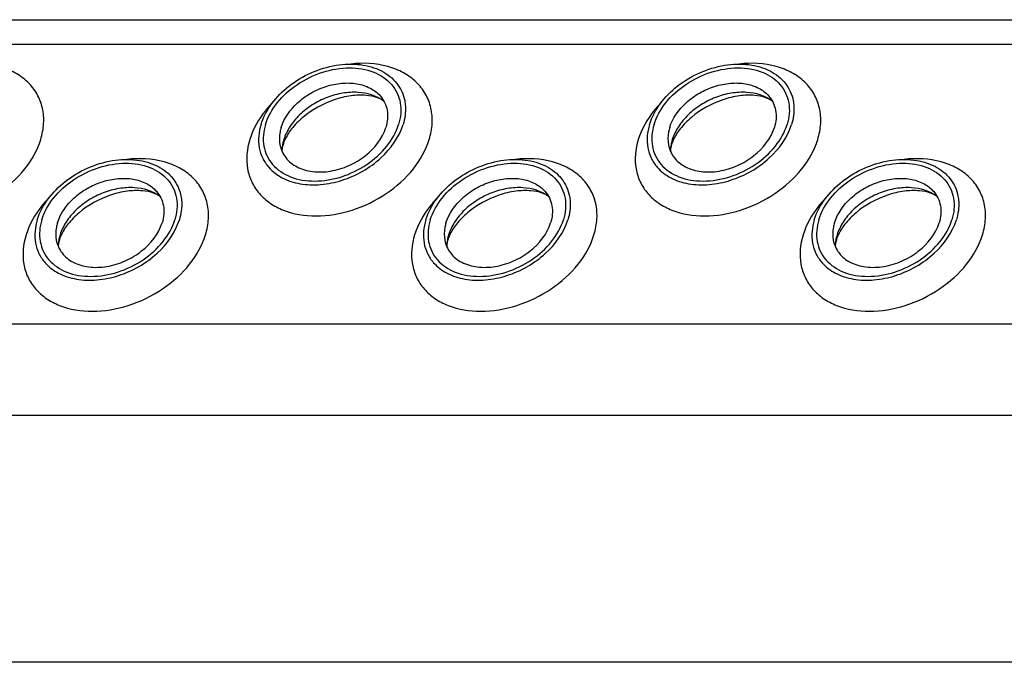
# Model space of a CAD drawing. Header units: millimetres. Extents: x 0 to 2100, y 0 to 2970.
# Tile 11 of 20: x 1296 to 1357, y 1057 to 1097. Entities that reach past the tile are written whole.
import ezdxf

# ---------------------------------------------------------------- set-up
doc = ezdxf.new("R2010")
doc.units = ezdxf.units.MM
doc.header["$LTSCALE"] = 193.6
doc.layers.get('0').update_dxf_attribs({"linetype": 'CONTINUOUS'})

msp = doc.modelspace()

# ---------------------------------------------------------------- linework, layer by layer
at = {"color": 7, "linetype": 'CONTINUOUS'}
for p, q in [((1099.501, 1097.061), (1554.68, 1097.061)), ((1574.111, 1057.465), (1118.932, 1057.465))]:
    msp.add_line(p, q, dxfattribs=at)
at = {"color": 9, "linetype": 'CONTINUOUS'}
for p, q in [((1100.244, 1095.548), (1555.423, 1095.548)), ((1108.7, 1078.315), (1563.88, 1078.315)), ((1111.458, 1072.695), (1566.638, 1072.695))]:
    msp.add_line(p, q, dxfattribs=at)
at = {"color": 7, "linetype": 'CONTINUOUS'}
for centre, radius, start, end in [((1314.884, 1088.897), 2.585, 168.6859, 169.25326), ((1315.015, 1088.868), 2.719, 162.78547, 168.6403), ((1338.814, 1088.897), 2.585, 168.6859, 169.25326), ((1338.945, 1088.868), 2.719, 162.78547, 168.6403), ((1301.235, 1082.993), 2.719, 162.78547, 168.6403), ((1325.165, 1082.993), 2.719, 162.78547, 168.6403), ((1349.094, 1082.993), 2.719, 162.78547, 168.6403), ((1301.104, 1083.022), 2.585, 168.6859, 169.25326), ((1325.033, 1083.022), 2.585, 168.6859, 169.25326), ((1348.963, 1083.022), 2.585, 168.6859, 169.25326)]:
    msp.add_arc(centre, radius, start, end, dxfattribs=at)
at = {"color": 9, "linetype": 'CONTINUOUS'}
for points, knots in [([(1297.444, 1089.673), (1297.543, 1089.995), (1297.668, 1090.646), (1297.597, 1091.618), (1297.257, 1092.505), (1296.667, 1093.256), (1295.86, 1093.836), (1294.514, 1094.363), (1293.369, 1094.415), (1292.61, 1094.33)], [0, 0, 0, 0, 0.124532, 0.241854, 0.355538, 0.470156, 0.590017, 0.718045, 1, 1, 1, 1]), ([(1321.374, 1089.673), (1321.473, 1089.995), (1321.598, 1090.646), (1321.527, 1091.618), (1321.187, 1092.505), (1320.596, 1093.256), (1319.789, 1093.836), (1318.444, 1094.363), (1317.298, 1094.415), (1316.54, 1094.33)], [0, 0, 0, 0, 0.124532, 0.241854, 0.355538, 0.470156, 0.590017, 0.718045, 1, 1, 1, 1]), ([(1345.304, 1089.673), (1345.403, 1089.995), (1345.528, 1090.646), (1345.457, 1091.618), (1345.117, 1092.505), (1344.526, 1093.256), (1343.719, 1093.836), (1342.374, 1094.363), (1341.228, 1094.415), (1340.47, 1094.33)], [0, 0, 0, 0, 0.124532, 0.241854, 0.355538, 0.470156, 0.590017, 0.718045, 1, 1, 1, 1]), ([(1311.765, 1092), (1311.595, 1091.826), (1310.987, 1091.14), (1310.52, 1090.317), (1310.321, 1089.673)], [0, 0, 0, 0, 0.26484, 1, 1, 1, 1]), ([(1335.695, 1092), (1335.525, 1091.826), (1334.917, 1091.14), (1334.45, 1090.317), (1334.251, 1089.673)], [0, 0, 0, 0, 0.26484, 1, 1, 1, 1]), ([(1286.391, 1089.673), (1286.214, 1089.098), (1286.121, 1088.172), (1286.48, 1087.045), (1286.96, 1086.317), (1287.633, 1085.725), (1288.779, 1085.129), (1290.544, 1084.855), (1292.751, 1085.237), (1294.836, 1086.245), (1296.511, 1087.74), (1297.242, 1089.021), (1297.444, 1089.673)], [0, 0, 0, 0, 0.110961, 0.163438, 0.215838, 0.269928, 0.32708, 0.452332, 0.590995, 0.735015, 0.874096, 1, 1, 1, 1]), ([(1310.321, 1089.673), (1310.143, 1089.098), (1310.051, 1088.172), (1310.41, 1087.045), (1310.889, 1086.317), (1311.563, 1085.725), (1312.709, 1085.129), (1314.474, 1084.855), (1316.681, 1085.237), (1318.766, 1086.245), (1320.441, 1087.74), (1321.172, 1089.021), (1321.374, 1089.673)], [0, 0, 0, 0, 0.110961, 0.163438, 0.215838, 0.269928, 0.32708, 0.452332, 0.590995, 0.735015, 0.874096, 1, 1, 1, 1]), ([(1334.251, 1089.673), (1334.073, 1089.098), (1333.981, 1088.172), (1334.339, 1087.045), (1334.819, 1086.317), (1335.493, 1085.725), (1336.639, 1085.129), (1338.403, 1084.855), (1340.611, 1085.237), (1342.696, 1086.245), (1344.37, 1087.74), (1345.102, 1089.021), (1345.304, 1089.673)], [0, 0, 0, 0, 0.110961, 0.163438, 0.215838, 0.269928, 0.32708, 0.452332, 0.590995, 0.735015, 0.874096, 1, 1, 1, 1]), ([(1307.593, 1083.798), (1307.693, 1084.12), (1307.818, 1084.771), (1307.746, 1085.743), (1307.407, 1086.63), (1306.816, 1087.381), (1306.009, 1087.961), (1304.663, 1088.488), (1303.518, 1088.54), (1302.759, 1088.455)], [0, 0, 0, 0, 0.124532, 0.241854, 0.355538, 0.470156, 0.590017, 0.718045, 1, 1, 1, 1]), ([(1331.523, 1083.798), (1331.623, 1084.12), (1331.748, 1084.771), (1331.676, 1085.743), (1331.337, 1086.63), (1330.746, 1087.381), (1329.939, 1087.961), (1328.593, 1088.488), (1327.448, 1088.54), (1326.689, 1088.455)], [0, 0, 0, 0, 0.124532, 0.241854, 0.355538, 0.470156, 0.590017, 0.718045, 1, 1, 1, 1]), ([(1355.453, 1083.798), (1355.552, 1084.12), (1355.677, 1084.771), (1355.606, 1085.743), (1355.266, 1086.63), (1354.676, 1087.381), (1353.869, 1087.961), (1352.523, 1088.488), (1351.378, 1088.54), (1350.619, 1088.455)], [0, 0, 0, 0, 0.124532, 0.241854, 0.355538, 0.470156, 0.590017, 0.718045, 1, 1, 1, 1]), ([(1297.985, 1086.125), (1297.815, 1085.951), (1297.207, 1085.265), (1296.74, 1084.442), (1296.54, 1083.798)], [0, 0, 0, 0, 0.26484, 1, 1, 1, 1]), ([(1321.914, 1086.125), (1321.744, 1085.951), (1321.137, 1085.265), (1320.67, 1084.442), (1320.47, 1083.798)], [0, 0, 0, 0, 0.26484, 1, 1, 1, 1]), ([(1345.844, 1086.125), (1345.674, 1085.951), (1345.066, 1085.265), (1344.599, 1084.442), (1344.4, 1083.798)], [0, 0, 0, 0, 0.26484, 1, 1, 1, 1]), ([(1296.54, 1083.798), (1296.363, 1083.224), (1296.271, 1082.297), (1296.629, 1081.17), (1297.109, 1080.442), (1297.782, 1079.85), (1298.929, 1079.254), (1300.693, 1078.98), (1302.901, 1079.362), (1304.985, 1080.37), (1306.66, 1081.865), (1307.392, 1083.146), (1307.593, 1083.798)], [0, 0, 0, 0, 0.110961, 0.163438, 0.215838, 0.269928, 0.32708, 0.452332, 0.590995, 0.735015, 0.874096, 1, 1, 1, 1]), ([(1320.47, 1083.798), (1320.293, 1083.224), (1320.201, 1082.297), (1320.559, 1081.17), (1321.039, 1080.442), (1321.712, 1079.85), (1322.859, 1079.254), (1324.623, 1078.98), (1326.831, 1079.362), (1328.915, 1080.37), (1330.59, 1081.865), (1331.322, 1083.146), (1331.523, 1083.798)], [0, 0, 0, 0, 0.110961, 0.163438, 0.215838, 0.269928, 0.32708, 0.452332, 0.590995, 0.735015, 0.874096, 1, 1, 1, 1]), ([(1344.4, 1083.798), (1344.223, 1083.224), (1344.13, 1082.297), (1344.489, 1081.17), (1344.969, 1080.442), (1345.642, 1079.85), (1346.788, 1079.254), (1348.553, 1078.98), (1350.761, 1079.362), (1352.845, 1080.37), (1354.52, 1081.865), (1355.252, 1083.146), (1355.453, 1083.798)], [0, 0, 0, 0, 0.110961, 0.163438, 0.215838, 0.269928, 0.32708, 0.452332, 0.590995, 0.735015, 0.874096, 1, 1, 1, 1])]:
    msp.add_open_spline(points, degree=3, knots=knots, dxfattribs=at)
at = {"color": 7, "linetype": 'CONTINUOUS'}
for points, knots in [([(1311.015, 1090.605), (1311.301, 1091.532), (1312.318, 1092.798), (1314.074, 1093.843), (1315.593, 1094.312), (1317.095, 1094.37), (1318.431, 1094.002), (1319.446, 1093.211), (1319.789, 1092.453), (1319.864, 1092.072)], [0, 0, 0, 0, 0.256023, 0.397887, 0.538537, 0.670709, 0.789982, 0.897281, 1, 1, 1, 1]), ([(1311.291, 1090.605), (1311.44, 1091.089), (1311.983, 1092.039), (1313.225, 1093.147), (1314.771, 1093.896), (1316.41, 1094.177), (1317.93, 1093.946), (1318.942, 1093.286), (1319.423, 1092.554), (1319.689, 1091.719), (1319.62, 1091.031), (1319.488, 1090.605)], [0, 0, 0, 0, 0.126005, 0.265198, 0.409334, 0.548109, 0.673462, 0.783988, 0.836431, 0.88895, 1, 1, 1, 1]), ([(1334.945, 1090.605), (1335.231, 1091.532), (1336.248, 1092.798), (1338.004, 1093.843), (1339.523, 1094.312), (1341.025, 1094.37), (1342.361, 1094.002), (1343.376, 1093.211), (1343.719, 1092.453), (1343.794, 1092.072)], [0, 0, 0, 0, 0.256023, 0.397887, 0.538537, 0.670709, 0.789982, 0.897281, 1, 1, 1, 1]), ([(1335.221, 1090.605), (1335.37, 1091.089), (1335.913, 1092.039), (1337.155, 1093.147), (1338.701, 1093.896), (1340.34, 1094.177), (1341.86, 1093.946), (1342.871, 1093.286), (1343.352, 1092.554), (1343.618, 1091.719), (1343.55, 1091.031), (1343.418, 1090.605)], [0, 0, 0, 0, 0.126005, 0.265198, 0.409334, 0.548109, 0.673462, 0.783988, 0.836431, 0.88895, 1, 1, 1, 1]), ([(1312.258, 1090.419), (1312.437, 1091), (1313.024, 1091.812), (1314.069, 1092.566), (1314.999, 1092.98), (1315.97, 1093.182), (1316.905, 1093.156), (1317.731, 1092.898), (1318.177, 1092.565), (1318.348, 1092.371)], [0, 0, 0, 0, 0.246125, 0.38243, 0.520512, 0.654784, 0.780538, 0.895274, 1, 1, 1, 1]), ([(1336.187, 1090.419), (1336.367, 1091), (1336.954, 1091.812), (1337.998, 1092.566), (1338.929, 1092.98), (1339.899, 1093.182), (1340.835, 1093.156), (1341.661, 1092.898), (1342.107, 1092.565), (1342.278, 1092.371)], [0, 0, 0, 0, 0.246125, 0.38243, 0.520512, 0.654784, 0.780538, 0.895274, 1, 1, 1, 1]), ([(1318.574, 1092.046), (1318.129, 1092.379), (1317.23, 1092.639), (1316.024, 1092.561), (1315.062, 1092.295), (1314.16, 1091.84), (1313.378, 1091.229), (1312.772, 1090.503), (1312.504, 1089.951), (1312.418, 1089.673)], [0, 0, 0, 0, 0.223873, 0.351612, 0.485909, 0.622361, 0.75614, 0.882948, 1, 1, 1, 1]), ([(1318.574, 1092.046), (1318.456, 1092.134), (1318.103, 1092.301), (1317.417, 1092.429), (1316.51, 1092.394), (1315.141, 1092.065), (1313.859, 1091.356), (1312.914, 1090.4), (1312.587, 1089.889), (1312.476, 1089.644)], [0, 0, 0, 0, 0.061795, 0.160627, 0.290202, 0.439233, 0.74844, 0.88739, 1, 1, 1, 1]), ([(1318.348, 1092.371), (1318.459, 1092.245), (1318.648, 1091.963), (1318.863, 1091.302), (1318.809, 1090.757), (1318.705, 1090.419)], [0, 0, 0, 0, 0.242965, 0.486066, 1, 1, 1, 1]), ([(1342.504, 1092.046), (1342.059, 1092.379), (1341.159, 1092.639), (1339.954, 1092.561), (1338.992, 1092.295), (1338.09, 1091.84), (1337.308, 1091.229), (1336.702, 1090.503), (1336.434, 1089.951), (1336.348, 1089.673)], [0, 0, 0, 0, 0.223873, 0.351612, 0.485909, 0.622361, 0.75614, 0.882948, 1, 1, 1, 1]), ([(1342.504, 1092.046), (1342.386, 1092.134), (1342.033, 1092.301), (1341.347, 1092.429), (1340.44, 1092.394), (1339.071, 1092.065), (1337.789, 1091.356), (1336.844, 1090.4), (1336.517, 1089.889), (1336.406, 1089.644)], [0, 0, 0, 0, 0.061795, 0.160627, 0.290202, 0.439233, 0.74844, 0.88739, 1, 1, 1, 1]), ([(1342.278, 1092.371), (1342.389, 1092.245), (1342.578, 1091.963), (1342.792, 1091.302), (1342.739, 1090.757), (1342.635, 1090.419)], [0, 0, 0, 0, 0.242965, 0.486066, 1, 1, 1, 1]), ([(1319.864, 1092.072), (1319.887, 1091.955), (1319.948, 1091.465), (1319.875, 1090.963), (1319.765, 1090.605)], [0, 0, 0, 0, 0.240827, 1, 1, 1, 1]), ([(1343.794, 1092.072), (1343.816, 1091.955), (1343.878, 1091.465), (1343.805, 1090.963), (1343.695, 1090.605)], [0, 0, 0, 0, 0.240827, 1, 1, 1, 1]), ([(1311.015, 1090.605), (1310.873, 1090.148), (1310.801, 1089.411), (1311.089, 1088.516), (1311.343, 1088.134), (1311.492, 1087.964)], [0, 0, 0, 0, 0.513998, 0.757111, 1, 1, 1, 1]), ([(1311.291, 1090.605), (1311.159, 1090.179), (1311.091, 1089.492), (1311.357, 1088.657), (1311.838, 1087.924), (1312.85, 1087.264), (1314.369, 1087.034), (1316.009, 1087.315), (1317.554, 1088.063), (1318.796, 1089.172), (1319.339, 1090.122), (1319.488, 1090.605)], [0, 0, 0, 0, 0.11105, 0.163569, 0.216012, 0.326538, 0.451891, 0.590666, 0.734802, 0.873995, 1, 1, 1, 1]), ([(1311.492, 1087.964), (1311.724, 1087.699), (1312.328, 1087.244), (1313.449, 1086.892), (1314.72, 1086.855), (1316.038, 1087.128), (1317.303, 1087.689), (1318.723, 1088.713), (1319.521, 1089.816), (1319.765, 1090.605)], [0, 0, 0, 0, 0.104679, 0.219356, 0.345073, 0.479343, 0.617452, 0.753801, 1, 1, 1, 1]), ([(1312.258, 1090.419), (1312.23, 1090.328), (1312.141, 1089.979), (1312.133, 1089.607), (1312.183, 1089.345)], [0, 0, 0, 0, 0.262253, 1, 1, 1, 1]), ([(1312.183, 1089.345), (1312.237, 1089.063), (1312.488, 1088.504), (1313.235, 1087.919), (1314.22, 1087.646), (1315.327, 1087.687), (1316.447, 1088.031), (1317.743, 1088.801), (1318.494, 1089.736), (1318.705, 1090.419)], [0, 0, 0, 0, 0.102742, 0.21, 0.32922, 0.461363, 0.602021, 0.743916, 1, 1, 1, 1]), ([(1334.945, 1090.605), (1334.803, 1090.148), (1334.731, 1089.411), (1335.019, 1088.516), (1335.273, 1088.134), (1335.422, 1087.964)], [0, 0, 0, 0, 0.513998, 0.757111, 1, 1, 1, 1]), ([(1335.221, 1090.605), (1335.089, 1090.179), (1335.021, 1089.492), (1335.287, 1088.657), (1335.768, 1087.924), (1336.78, 1087.264), (1338.299, 1087.034), (1339.939, 1087.315), (1341.484, 1088.063), (1342.726, 1089.172), (1343.269, 1090.122), (1343.418, 1090.605)], [0, 0, 0, 0, 0.11105, 0.163569, 0.216012, 0.326538, 0.451891, 0.590666, 0.734802, 0.873995, 1, 1, 1, 1]), ([(1335.422, 1087.964), (1335.654, 1087.699), (1336.258, 1087.244), (1337.379, 1086.892), (1338.649, 1086.855), (1339.968, 1087.128), (1341.233, 1087.689), (1342.653, 1088.713), (1343.451, 1089.816), (1343.695, 1090.605)], [0, 0, 0, 0, 0.104679, 0.219356, 0.345073, 0.479343, 0.617452, 0.753801, 1, 1, 1, 1]), ([(1336.187, 1090.419), (1336.159, 1090.328), (1336.071, 1089.979), (1336.063, 1089.607), (1336.113, 1089.345)], [0, 0, 0, 0, 0.262253, 1, 1, 1, 1]), ([(1336.113, 1089.345), (1336.167, 1089.063), (1336.418, 1088.504), (1337.165, 1087.919), (1338.149, 1087.646), (1339.257, 1087.687), (1340.377, 1088.031), (1341.673, 1088.801), (1342.424, 1089.736), (1342.635, 1090.419)], [0, 0, 0, 0, 0.102742, 0.21, 0.32922, 0.461363, 0.602021, 0.743916, 1, 1, 1, 1]), ([(1312.374, 1089.375), (1312.361, 1089.335), (1312.325, 1089.202), (1312.304, 1089.064), (1312.302, 1088.968)], [0, 0, 0, 0, 0.304481, 1, 1, 1, 1]), ([(1312.476, 1089.644), (1312.466, 1089.621), (1312.427, 1089.532), (1312.394, 1089.442), (1312.374, 1089.375)], [0, 0, 0, 0, 0.268571, 1, 1, 1, 1]), ([(1336.303, 1089.375), (1336.291, 1089.335), (1336.255, 1089.202), (1336.233, 1089.064), (1336.232, 1088.968)], [0, 0, 0, 0, 0.304481, 1, 1, 1, 1]), ([(1336.406, 1089.644), (1336.396, 1089.621), (1336.357, 1089.532), (1336.324, 1089.442), (1336.303, 1089.375)], [0, 0, 0, 0, 0.268571, 1, 1, 1, 1]), ([(1297.234, 1084.73), (1297.52, 1085.657), (1298.538, 1086.923), (1300.294, 1087.968), (1301.812, 1088.437), (1303.314, 1088.495), (1304.651, 1088.127), (1305.666, 1087.336), (1306.009, 1086.578), (1306.083, 1086.197)], [0, 0, 0, 0, 0.256023, 0.397887, 0.538537, 0.670709, 0.789982, 0.897281, 1, 1, 1, 1]), ([(1297.511, 1084.73), (1297.66, 1085.214), (1298.203, 1086.164), (1299.445, 1087.273), (1300.99, 1088.021), (1302.63, 1088.302), (1304.149, 1088.072), (1305.161, 1087.411), (1305.642, 1086.679), (1305.908, 1085.844), (1305.84, 1085.156), (1305.708, 1084.73)], [0, 0, 0, 0, 0.126005, 0.265198, 0.409334, 0.548109, 0.673462, 0.783988, 0.836431, 0.88895, 1, 1, 1, 1]), ([(1321.164, 1084.73), (1321.45, 1085.657), (1322.467, 1086.923), (1324.223, 1087.968), (1325.742, 1088.437), (1327.244, 1088.495), (1328.58, 1088.127), (1329.595, 1087.336), (1329.939, 1086.578), (1330.013, 1086.197)], [0, 0, 0, 0, 0.256023, 0.397887, 0.538537, 0.670709, 0.789982, 0.897281, 1, 1, 1, 1]), ([(1321.44, 1084.73), (1321.59, 1085.214), (1322.132, 1086.164), (1323.375, 1087.273), (1324.92, 1088.021), (1326.559, 1088.302), (1328.079, 1088.072), (1329.091, 1087.411), (1329.572, 1086.679), (1329.838, 1085.844), (1329.77, 1085.156), (1329.638, 1084.73)], [0, 0, 0, 0, 0.126005, 0.265198, 0.409334, 0.548109, 0.673462, 0.783988, 0.836431, 0.88895, 1, 1, 1, 1]), ([(1345.094, 1084.73), (1345.38, 1085.657), (1346.397, 1086.923), (1348.153, 1087.968), (1349.672, 1088.437), (1351.174, 1088.495), (1352.51, 1088.127), (1353.525, 1087.336), (1353.869, 1086.578), (1353.943, 1086.197)], [0, 0, 0, 0, 0.256023, 0.397887, 0.538537, 0.670709, 0.789982, 0.897281, 1, 1, 1, 1]), ([(1345.37, 1084.73), (1345.52, 1085.214), (1346.062, 1086.164), (1347.305, 1087.273), (1348.85, 1088.021), (1350.489, 1088.302), (1352.009, 1088.072), (1353.021, 1087.411), (1353.502, 1086.679), (1353.768, 1085.844), (1353.699, 1085.156), (1353.568, 1084.73)], [0, 0, 0, 0, 0.126005, 0.265198, 0.409334, 0.548109, 0.673462, 0.783988, 0.836431, 0.88895, 1, 1, 1, 1]), ([(1298.477, 1084.544), (1298.657, 1085.125), (1299.243, 1085.937), (1300.288, 1086.691), (1301.219, 1087.105), (1302.189, 1087.307), (1303.125, 1087.281), (1303.951, 1087.023), (1304.397, 1086.69), (1304.568, 1086.496)], [0, 0, 0, 0, 0.246125, 0.38243, 0.520512, 0.654784, 0.780538, 0.895274, 1, 1, 1, 1]), ([(1322.407, 1084.544), (1322.586, 1085.125), (1323.173, 1085.937), (1324.218, 1086.691), (1325.149, 1087.105), (1326.119, 1087.307), (1327.054, 1087.281), (1327.881, 1087.023), (1328.326, 1086.69), (1328.498, 1086.496)], [0, 0, 0, 0, 0.246125, 0.38243, 0.520512, 0.654784, 0.780538, 0.895274, 1, 1, 1, 1]), ([(1346.337, 1084.544), (1346.516, 1085.125), (1347.103, 1085.937), (1348.148, 1086.691), (1349.078, 1087.105), (1350.049, 1087.307), (1350.984, 1087.281), (1351.81, 1087.023), (1352.256, 1086.69), (1352.428, 1086.496)], [0, 0, 0, 0, 0.246125, 0.38243, 0.520512, 0.654784, 0.780538, 0.895274, 1, 1, 1, 1]), ([(1304.793, 1086.171), (1304.348, 1086.504), (1303.449, 1086.764), (1302.243, 1086.686), (1301.282, 1086.42), (1300.38, 1085.965), (1299.597, 1085.354), (1298.992, 1084.628), (1298.723, 1084.076), (1298.638, 1083.798)], [0, 0, 0, 0, 0.223873, 0.351612, 0.485909, 0.622361, 0.75614, 0.882948, 1, 1, 1, 1]), ([(1304.793, 1086.171), (1304.675, 1086.259), (1304.323, 1086.426), (1303.637, 1086.554), (1302.73, 1086.519), (1301.361, 1086.19), (1300.079, 1085.481), (1299.133, 1084.525), (1298.806, 1084.014), (1298.696, 1083.769)], [0, 0, 0, 0, 0.061795, 0.160627, 0.290202, 0.439233, 0.74844, 0.88739, 1, 1, 1, 1]), ([(1304.568, 1086.496), (1304.678, 1086.37), (1304.868, 1086.088), (1305.082, 1085.427), (1305.029, 1084.882), (1304.925, 1084.544)], [0, 0, 0, 0, 0.242965, 0.486066, 1, 1, 1, 1]), ([(1306.083, 1086.197), (1306.106, 1086.08), (1306.168, 1085.59), (1306.095, 1085.088), (1305.984, 1084.73)], [0, 0, 0, 0, 0.240827, 1, 1, 1, 1]), ([(1328.723, 1086.171), (1328.278, 1086.504), (1327.379, 1086.764), (1326.173, 1086.686), (1325.212, 1086.42), (1324.309, 1085.965), (1323.527, 1085.354), (1322.922, 1084.628), (1322.653, 1084.076), (1322.568, 1083.798)], [0, 0, 0, 0, 0.223873, 0.351612, 0.485909, 0.622361, 0.75614, 0.882948, 1, 1, 1, 1]), ([(1328.723, 1086.171), (1328.605, 1086.259), (1328.253, 1086.426), (1327.567, 1086.554), (1326.659, 1086.519), (1325.29, 1086.19), (1324.009, 1085.481), (1323.063, 1084.525), (1322.736, 1084.014), (1322.626, 1083.769)], [0, 0, 0, 0, 0.061795, 0.160627, 0.290202, 0.439233, 0.74844, 0.88739, 1, 1, 1, 1]), ([(1328.498, 1086.496), (1328.608, 1086.37), (1328.797, 1086.088), (1329.012, 1085.427), (1328.959, 1084.882), (1328.854, 1084.544)], [0, 0, 0, 0, 0.242965, 0.486066, 1, 1, 1, 1]), ([(1330.013, 1086.197), (1330.036, 1086.08), (1330.097, 1085.59), (1330.025, 1085.088), (1329.914, 1084.73)], [0, 0, 0, 0, 0.240827, 1, 1, 1, 1]), ([(1352.653, 1086.171), (1352.208, 1086.504), (1351.309, 1086.764), (1350.103, 1086.686), (1349.141, 1086.42), (1348.239, 1085.965), (1347.457, 1085.354), (1346.851, 1084.628), (1346.583, 1084.076), (1346.497, 1083.798)], [0, 0, 0, 0, 0.223873, 0.351612, 0.485909, 0.622361, 0.75614, 0.882948, 1, 1, 1, 1]), ([(1352.653, 1086.171), (1352.535, 1086.259), (1352.183, 1086.426), (1351.496, 1086.554), (1350.589, 1086.519), (1349.22, 1086.19), (1347.938, 1085.481), (1346.993, 1084.525), (1346.666, 1084.014), (1346.556, 1083.769)], [0, 0, 0, 0, 0.061795, 0.160627, 0.290202, 0.439233, 0.74844, 0.88739, 1, 1, 1, 1]), ([(1352.428, 1086.496), (1352.538, 1086.37), (1352.727, 1086.088), (1352.942, 1085.427), (1352.889, 1084.882), (1352.784, 1084.544)], [0, 0, 0, 0, 0.242965, 0.486066, 1, 1, 1, 1]), ([(1353.943, 1086.197), (1353.966, 1086.08), (1354.027, 1085.59), (1353.955, 1085.088), (1353.844, 1084.73)], [0, 0, 0, 0, 0.240827, 1, 1, 1, 1]), ([(1297.234, 1084.73), (1297.093, 1084.273), (1297.021, 1083.536), (1297.309, 1082.641), (1297.563, 1082.259), (1297.712, 1082.089)], [0, 0, 0, 0, 0.513998, 0.757111, 1, 1, 1, 1]), ([(1297.511, 1084.73), (1297.379, 1084.304), (1297.31, 1083.617), (1297.577, 1082.782), (1298.057, 1082.049), (1299.069, 1081.389), (1300.589, 1081.159), (1302.228, 1081.44), (1303.774, 1082.188), (1305.016, 1083.297), (1305.559, 1084.247), (1305.708, 1084.73)], [0, 0, 0, 0, 0.11105, 0.163569, 0.216012, 0.326538, 0.451891, 0.590666, 0.734802, 0.873995, 1, 1, 1, 1]), ([(1297.712, 1082.089), (1297.944, 1081.824), (1298.548, 1081.369), (1299.669, 1081.017), (1300.939, 1080.98), (1302.258, 1081.253), (1303.522, 1081.814), (1304.942, 1082.838), (1305.74, 1083.941), (1305.984, 1084.73)], [0, 0, 0, 0, 0.104679, 0.219356, 0.345073, 0.479343, 0.617452, 0.753801, 1, 1, 1, 1]), ([(1298.477, 1084.544), (1298.449, 1084.454), (1298.361, 1084.104), (1298.353, 1083.732), (1298.403, 1083.47)], [0, 0, 0, 0, 0.262253, 1, 1, 1, 1]), ([(1298.403, 1083.47), (1298.457, 1083.189), (1298.708, 1082.629), (1299.455, 1082.044), (1300.439, 1081.771), (1301.547, 1081.812), (1302.667, 1082.156), (1303.963, 1082.927), (1304.713, 1083.861), (1304.925, 1084.544)], [0, 0, 0, 0, 0.102742, 0.21, 0.32922, 0.461363, 0.602021, 0.743916, 1, 1, 1, 1]), ([(1321.164, 1084.73), (1321.023, 1084.273), (1320.95, 1083.536), (1321.239, 1082.641), (1321.493, 1082.259), (1321.642, 1082.089)], [0, 0, 0, 0, 0.513998, 0.757111, 1, 1, 1, 1]), ([(1321.44, 1084.73), (1321.309, 1084.304), (1321.24, 1083.617), (1321.506, 1082.782), (1321.987, 1082.049), (1322.999, 1081.389), (1324.519, 1081.159), (1326.158, 1081.44), (1327.704, 1082.188), (1328.946, 1083.297), (1329.489, 1084.247), (1329.638, 1084.73)], [0, 0, 0, 0, 0.11105, 0.163569, 0.216012, 0.326538, 0.451891, 0.590666, 0.734802, 0.873995, 1, 1, 1, 1]), ([(1321.642, 1082.089), (1321.873, 1081.824), (1322.477, 1081.369), (1323.599, 1081.017), (1324.869, 1080.98), (1326.187, 1081.253), (1327.452, 1081.814), (1328.872, 1082.838), (1329.67, 1083.941), (1329.914, 1084.73)], [0, 0, 0, 0, 0.104679, 0.219356, 0.345073, 0.479343, 0.617452, 0.753801, 1, 1, 1, 1]), ([(1322.407, 1084.544), (1322.379, 1084.454), (1322.291, 1084.104), (1322.283, 1083.732), (1322.333, 1083.47)], [0, 0, 0, 0, 0.262253, 1, 1, 1, 1]), ([(1322.333, 1083.47), (1322.387, 1083.189), (1322.638, 1082.629), (1323.384, 1082.044), (1324.369, 1081.771), (1325.477, 1081.812), (1326.597, 1082.156), (1327.893, 1082.927), (1328.643, 1083.861), (1328.854, 1084.544)], [0, 0, 0, 0, 0.102742, 0.21, 0.32922, 0.461363, 0.602021, 0.743916, 1, 1, 1, 1]), ([(1345.094, 1084.73), (1344.953, 1084.273), (1344.88, 1083.536), (1345.168, 1082.641), (1345.423, 1082.259), (1345.572, 1082.089)], [0, 0, 0, 0, 0.513998, 0.757111, 1, 1, 1, 1]), ([(1345.37, 1084.73), (1345.239, 1084.304), (1345.17, 1083.617), (1345.436, 1082.782), (1345.917, 1082.049), (1346.929, 1081.389), (1348.449, 1081.159), (1350.088, 1081.44), (1351.633, 1082.188), (1352.876, 1083.297), (1353.418, 1084.247), (1353.568, 1084.73)], [0, 0, 0, 0, 0.11105, 0.163569, 0.216012, 0.326538, 0.451891, 0.590666, 0.734802, 0.873995, 1, 1, 1, 1]), ([(1345.572, 1082.089), (1345.803, 1081.824), (1346.407, 1081.369), (1347.528, 1081.017), (1348.799, 1080.98), (1350.117, 1081.253), (1351.382, 1081.814), (1352.802, 1082.838), (1353.6, 1083.941), (1353.844, 1084.73)], [0, 0, 0, 0, 0.104679, 0.219356, 0.345073, 0.479343, 0.617452, 0.753801, 1, 1, 1, 1]), ([(1346.337, 1084.544), (1346.309, 1084.454), (1346.22, 1084.104), (1346.212, 1083.732), (1346.262, 1083.47)], [0, 0, 0, 0, 0.262253, 1, 1, 1, 1]), ([(1346.262, 1083.47), (1346.316, 1083.189), (1346.568, 1082.629), (1347.314, 1082.044), (1348.299, 1081.771), (1349.407, 1081.812), (1350.527, 1082.156), (1351.822, 1082.927), (1352.573, 1083.861), (1352.784, 1084.544)], [0, 0, 0, 0, 0.102742, 0.21, 0.32922, 0.461363, 0.602021, 0.743916, 1, 1, 1, 1]), ([(1298.696, 1083.769), (1298.685, 1083.746), (1298.647, 1083.657), (1298.614, 1083.567), (1298.593, 1083.5)], [0, 0, 0, 0, 0.268571, 1, 1, 1, 1]), ([(1322.626, 1083.769), (1322.615, 1083.746), (1322.577, 1083.657), (1322.544, 1083.567), (1322.523, 1083.5)], [0, 0, 0, 0, 0.268571, 1, 1, 1, 1]), ([(1346.556, 1083.769), (1346.545, 1083.746), (1346.507, 1083.657), (1346.474, 1083.567), (1346.453, 1083.5)], [0, 0, 0, 0, 0.268571, 1, 1, 1, 1]), ([(1298.593, 1083.5), (1298.581, 1083.46), (1298.544, 1083.327), (1298.523, 1083.189), (1298.522, 1083.093)], [0, 0, 0, 0, 0.304481, 1, 1, 1, 1]), ([(1322.523, 1083.5), (1322.511, 1083.46), (1322.474, 1083.327), (1322.453, 1083.189), (1322.451, 1083.093)], [0, 0, 0, 0, 0.304481, 1, 1, 1, 1]), ([(1346.453, 1083.5), (1346.44, 1083.46), (1346.404, 1083.327), (1346.383, 1083.189), (1346.381, 1083.093)], [0, 0, 0, 0, 0.304481, 1, 1, 1, 1])]:
    msp.add_open_spline(points, degree=3, knots=knots, dxfattribs=at)
for points in [[(1312.345, 1089.379), (1312.319, 1089.244), (1312.304, 1089.106), (1312.302, 1088.968)], [(1336.275, 1089.379), (1336.249, 1089.244), (1336.234, 1089.106), (1336.232, 1088.968)], [(1298.564, 1083.504), (1298.539, 1083.369), (1298.524, 1083.231), (1298.522, 1083.093)], [(1322.494, 1083.504), (1322.468, 1083.369), (1322.454, 1083.231), (1322.451, 1083.093)], [(1346.424, 1083.504), (1346.398, 1083.369), (1346.383, 1083.231), (1346.381, 1083.093)]]:
    msp.add_open_spline(points, degree=3, dxfattribs=at)

doc.saveas('drawing.dxf')
